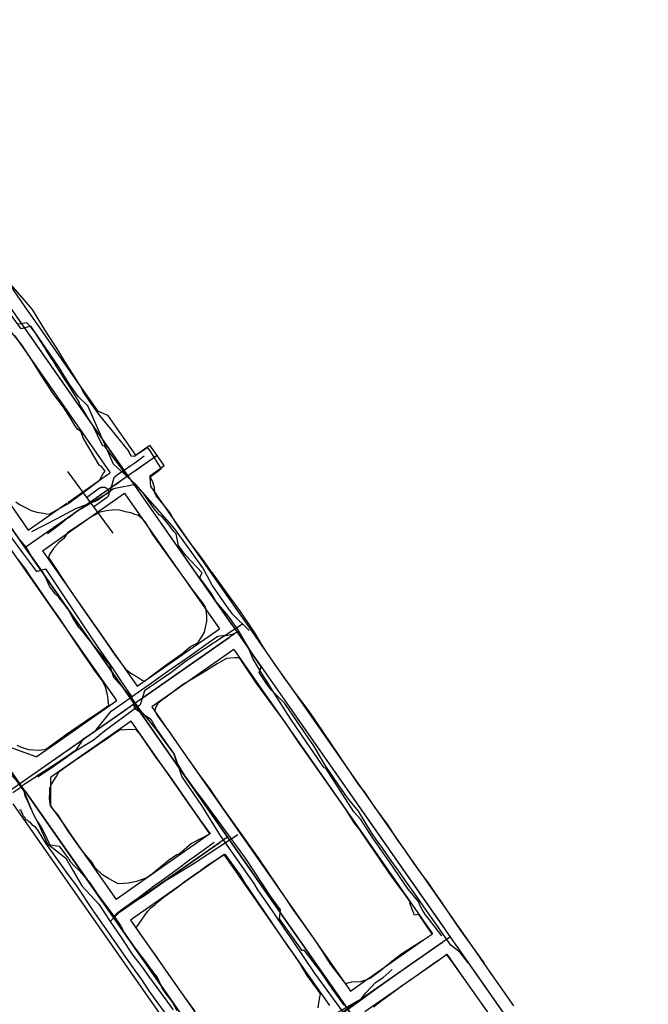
# Model space of a CAD drawing. Header units: inches. Extents: x 1 to 626000, y 0 to 7596230.
# Tile 27 of 68: x 620892 to 621027, y 7594765 to 7594977. Entities that reach past the tile are written whole.
import ezdxf

# ---------------------------------------------------------------- set-up
doc = ezdxf.new("R2010")
doc.units = ezdxf.units.IN
doc.header["$MEASUREMENT"] = 0

msp = doc.modelspace()

# ---------------------------------------------------------------- linework, layer by layer
for points in [[(622284.4, 7592819.49), (619969.04, 7596133.21)], [(620686.12, 7595206.47), (621053.62, 7594680.36)], [(620674.71, 7595175.65), (621273.62, 7594318.49)], [(620780.01, 7595072.05), (620914.13, 7594880.06)], [(621273.62, 7594318.49), (620783.94, 7595019.32)], [(620889.17, 7594920.49), (620893.17, 7594914.76)], [(620933.22, 7594857.82), (620931.25, 7594860.6), (620928.63, 7594864.04), (620926.43, 7594867.18), (620925.28, 7594868.84), (620925.24, 7594868.89), (620924.33, 7594870.5), (620924.33, 7594870.51), (620922.25, 7594873.08), (620921.42, 7594874.13), (620921.07, 7594874.7), (620921.03, 7594875.92), (620920.61, 7594877.26), (620920.08, 7594878.21), (620921.68, 7594879.37), (620922.46, 7594879.96), (620920.24, 7594883.6), (620919.58, 7594884.49), (620916.69, 7594882.58), (620916.1, 7594882.65), (620915.55, 7594883.5), (620915.6, 7594883.67), (620912.24, 7594887.83), (620909.24, 7594891.41), (620907.23, 7594894.2), (620905.65, 7594896.65), (620904.94, 7594897.91), (620903.39, 7594900.45), (620901.78, 7594903.04), (620900.46, 7594905.2), (620900.26, 7594905.52), (620897.6, 7594909.64), (620894.83, 7594914.22), (620890.18, 7594919.52)], [(620893.17, 7594914.76), (620895.7, 7594911.15)], [(620905.59, 7594874.77), (620908.85, 7594877.21), (620909.1, 7594877.34), (620910.03, 7594879), (620910.42, 7594879.44), (620909.56, 7594880.52), (620909.21, 7594880.63), (620905.74, 7594886.42), (620905.16, 7594887.94), (620904.48, 7594888.48), (620903.91, 7594889.27), (620903.09, 7594890.62), (620901.44, 7594893.22), (620899.39, 7594895.93), (620897.13, 7594899.32), (620895.56, 7594901.81), (620894.79, 7594903.05), (620892.37, 7594906.82), (620889.66, 7594910.06)], [(620895.7, 7594911.15), (620904.71, 7594898.24)], [(620890.89, 7594908.61), (620901, 7594894.13)], [(620904.71, 7594898.24), (620908.78, 7594892.42)], [(620901, 7594894.13), (620905.44, 7594887.77)], [(620908.78, 7594892.42), (620908.78, 7594892.42)], [(620908.78, 7594892.42), (620910.91, 7594891.47)], [(620910.91, 7594891.47), (620916.92, 7594882.86)], [(620905.44, 7594887.77), (620911.51, 7594879.08)], [(620916.92, 7594882.86), (620919.58, 7594884.72)], [(620919.58, 7594884.72), (620920.04, 7594885.04)], [(620923.13, 7594880.61), (620920.04, 7594885.04)], [(620893.17, 7594862.98), (620921.58, 7594882.83)], [(620921.58, 7594882.83), (620921.59, 7594882.82)], [(620916.91, 7594879.56), (620919.95, 7594881.68)], [(620922.46, 7594880.15), (620923.13, 7594880.61)], [(620902.32, 7594879.31), (620912.05, 7594866.05)], [(620902.39, 7594872.71), (620910.94, 7594878.68)], [(620910.94, 7594878.68), (620911.51, 7594879.08)], [(620915.27, 7594878.42), (620915.27, 7594878.42)], [(620915.27, 7594878.42), (620915.27, 7594878.42)], [(620915.27, 7594878.41), (620915.27, 7594878.41)], [(620915.27, 7594878.41), (620915.27, 7594878.41)], [(620920.01, 7594878.43), (620922.46, 7594880.15)], [(620920.01, 7594878.43), (620920.07, 7594878.35)], [(620920.09, 7594878.13), (620920.07, 7594878.35)], [(620887.26, 7594876.16), (620893.84, 7594866.74)], [(620894.81, 7594864.12), (620913.63, 7594877.27)], [(620913.06, 7594876.87), (620913.16, 7594876.72)], [(620916.42, 7594876.78), (620937.6, 7594846.45)], [(620920.23, 7594876.02), (620920.09, 7594878.13)], [(620891.22, 7594872.79), (620892.15, 7594872.18), (620893.72, 7594871.37), (620894.52, 7594870.97), (620895.76, 7594870.56), (620897.14, 7594870.38), (620897.82, 7594870.25), (620898.4, 7594870.19), (620902.39, 7594872.38), (620905.59, 7594874.77)], [(620905.16, 7594868.06), (620914.6, 7594874.66)], [(620909.22, 7594875.75), (620906.43, 7594873.71)], [(620909.22, 7594875.75), (620909.29, 7594875.8), (620909.37, 7594875.85), (620909.45, 7594875.89), (620909.53, 7594875.92), (620909.61, 7594875.95), (620909.7, 7594875.97), (620909.79, 7594875.99), (620909.87, 7594876), (620909.96, 7594876), (620910.05, 7594876), (620910.14, 7594875.99), (620910.23, 7594875.97), (620910.32, 7594875.95), (620910.4, 7594875.92), (620910.48, 7594875.89), (620910.56, 7594875.85), (620910.64, 7594875.81), (620910.71, 7594875.76), (620910.78, 7594875.7), (620910.85, 7594875.65), (620910.91, 7594875.58), (620910.97, 7594875.51), (620911.02, 7594875.44), (620911.07, 7594875.37), (620911.11, 7594875.29), (620911.15, 7594875.21), (620911.18, 7594875.12), (620911.21, 7594875.04), (620911.22, 7594874.95), (620911.24, 7594874.86), (620911.24, 7594874.77), (620911.24, 7594874.69), (620911.24, 7594874.6), (620911.23, 7594874.51), (620911.21, 7594874.42), (620911.18, 7594874.34), (620911.15, 7594874.25), (620911.12, 7594874.17), (620911.08, 7594874.09), (620911.03, 7594874.02), (620910.98, 7594873.94), (620910.92, 7594873.88), (620910.86, 7594873.81), (620910.79, 7594873.75), (620910.72, 7594873.7)], [(620914.6, 7594874.66), (620914.82, 7594874.35)], [(620914.82, 7594874.35), (620924.57, 7594860.4)], [(620920.23, 7594876.02), (620928.97, 7594863.5)], [(620898.23, 7594851.03), (620882.33, 7594873.78)], [(620893.84, 7594866.74), (620902.16, 7594872.55)], [(620910.72, 7594873.7), (620907.94, 7594871.65)], [(620908.74, 7594870.34), (620907.32, 7594869.54), (620904.99, 7594867.94), (620902.33, 7594866.15), (620901.53, 7594864.9), (620900.46, 7594864.04), (620899.33, 7594862.79), (620898.45, 7594861.49), (620898.21, 7594860.85), (620899.7, 7594858.67), (620902.4, 7594854.54), (620905.94, 7594849.28), (620906.97, 7594847.87), (620909.83, 7594843.78), (620912.67, 7594839.7), (620914.86, 7594836.76), (620916.18, 7594835.79), (620917.32, 7594835.14), (620918.35, 7594834.44), (620918.9, 7594834.21), (620919.43, 7594834.66), (620920.39, 7594835.41), (620923.56, 7594837.78), (620926.91, 7594840.13), (620928.75, 7594841.67), (620930.35, 7594842.51), (620931.26, 7594843.91), (620931.77, 7594844.79), (620932.09, 7594846.14), (620932.25, 7594847.15), (620932.25, 7594848.19), (620932.11, 7594849.51), (620932.02, 7594850.13), (620931.34, 7594851.14), (620929.14, 7594854.02), (620928.09, 7594855.47)], [(620928.09, 7594855.47), (620924.89, 7594859.92), (620920.43, 7594866.09), (620919.09, 7594868.43), (620918.21, 7594869.27), (620917.45, 7594869.97), (620916.8, 7594870.06), (620916.03, 7594870.42), (620914.71, 7594870.64), (620914.07, 7594870.85), (620913.11, 7594871.11), (620911.94, 7594871.06), (620910.69, 7594870.88), (620909.27, 7594870.63), (620908.74, 7594870.34)], [(620896.93, 7594862.31), (620905.16, 7594868.06)], [(620928.97, 7594863.5), (620940.87, 7594846.47)], [(620893.17, 7594862.98), (620893.17, 7594862.98)], [(620893.17, 7594862.98), (620893.17, 7594862.98)], [(620893.17, 7594862.98), (620893.17, 7594862.98)], [(620894.32, 7594861.34), (620915.51, 7594831.01)], [(620896.93, 7594862.31), (620902.47, 7594854.4)], [(620891.4, 7594860.72), (620893.2, 7594858.39), (620894.14, 7594857), (620895.92, 7594854.38), (620898.27, 7594851.04), (620900.52, 7594847.77), (620903.32, 7594843.56), (620905.68, 7594840.02), (620905.68, 7594840.03), (620908.44, 7594836.08), (620909.91, 7594834.12), (620910.45, 7594832.98), (620910.82, 7594831.39), (620911.01, 7594830.19), (620911.11, 7594829.03), (620910.66, 7594828.57), (620909.22, 7594827.55), (620907.52, 7594826.49), (620901.89, 7594822.6), (620901.62, 7594822.4), (620897.64, 7594819.55), (620896.28, 7594819.32), (620895.01, 7594819.35), (620893.98, 7594819.49), (620892.64, 7594819.87), (620891.47, 7594820.42)], [(620924.57, 7594860.4), (620934.99, 7594845.47)], [(620933.22, 7594857.82), (620934.12, 7594856.56), (620936.95, 7594852.66), (620939.48, 7594849.22), (620942.52, 7594844.66), (620943.2, 7594843.52), (620943.94, 7594842.17), (620944.82, 7594840.82), (620946.95, 7594837.68), (620951.25, 7594831.67), (620954.21, 7594827.81), (620960.55, 7594818.43), (620964.89, 7594811.92), (620966.2, 7594810.32), (620968.36, 7594807.12), (620971.16, 7594803.22), (620973.23, 7594800.08), (620974.79, 7594797.93), (620976.72, 7594795.07), (620978.59, 7594792.51), (620979.84, 7594790.82), (620981.3, 7594788.65), (620982.49, 7594786.94), (620984.66, 7594783.75), (620986.83, 7594780.59), (620989.11, 7594777.46), (620991.9, 7594773.54)], [(620902.47, 7594854.4), (620917.32, 7594833.13)], [(620912.9, 7594830.04), (620898.25, 7594851)], [(620842.88, 7594777.82), (620938.75, 7594844.81)], [(620917.32, 7594833.13), (620934.99, 7594845.47)], [(620938.75, 7594844.81), (620938.75, 7594844.81)], [(620938.75, 7594844.81), (620938.75, 7594844.81)], [(620940.87, 7594846.47), (620948.84, 7594835.05)], [(620918.3, 7594830.52), (620937.11, 7594843.66)], [(620939.89, 7594843.17), (620983.42, 7594780.87)], [(620938.08, 7594841.05), (620920.42, 7594828.7)], [(620938.08, 7594841.05), (620944.54, 7594831.79)], [(620980.73, 7594779.84), (620979.8, 7594781.18), (620978.36, 7594783.34), (620977.84, 7594784.02), (620976.95, 7594783.86), (620975.95, 7594786.47), (620976.01, 7594786.74), (620974.76, 7594788.47), (620973.15, 7594790.68), (620971.42, 7594793.07), (620968.09, 7594797.97), (620967.22, 7594799.19), (620965.01, 7594802.47), (620964.06, 7594803.69), (620962.1, 7594806.74), (620955.78, 7594815.69), (620951.97, 7594821.1), (620949.14, 7594825.41), (620946.48, 7594829.01), (620943.01, 7594833.64), (620939.71, 7594838.63), (620939.33, 7594839.27), (620938.3, 7594839.27), (620936.52, 7594839.09), (620934.52, 7594837.96), (620931.03, 7594835.83), (620927.07, 7594833.42), (620923.22, 7594830.58), (620922.6, 7594830.12), (620921.74, 7594829.46), (620921.21, 7594828.58), (620921.12, 7594827.93), (620921.61, 7594826.86), (620924.5, 7594822.97), (620925.04, 7594822.14), (620927.28, 7594818.89), (620930.57, 7594814.24), (620932.7, 7594811.33), (620932.98, 7594810.89), (620935.68, 7594806.96), (620939.26, 7594801.94), (620943.32, 7594796.22), (620949.15, 7594787.61), (620950.66, 7594785.3), (620953.01, 7594782.03), (620955.66, 7594778.3), (620957.27, 7594775.75), (620957.88, 7594774.82), (620958.85, 7594773.3), (620961.5, 7594769.85), (620961.83, 7594769.43), (620962.06, 7594769.19), (620963.43, 7594769.57), (620965.4, 7594769.64), (620966.47, 7594769.95), (620967.38, 7594770.36), (620969.59, 7594771.94), (620972.09, 7594773.97), (620974.18, 7594775.62), (620978.9, 7594778.56)], [(620948.84, 7594835.05), (620950.83, 7594832.21)], [(620944.54, 7594831.79), (620946.46, 7594829.05)], [(620950.83, 7594832.21), (620966.57, 7594809.67)], [(620899.92, 7594820.97), (620912.9, 7594830.04)], [(620893.7, 7594813.33), (620915.02, 7594828.23)], [(620916.66, 7594829.37), (620916.66, 7594829.37)], [(620916.66, 7594829.37), (620916.66, 7594829.37)], [(620916.66, 7594829.37), (620916.66, 7594829.37)], [(620916.66, 7594829.37), (620916.66, 7594829.37)], [(620917.8, 7594827.73), (620935.56, 7594802.32)], [(620920.42, 7594828.7), (620927.64, 7594818.37)], [(620946.46, 7594829.05), (620962.07, 7594806.71)], [(620915.99, 7594825.61), (620902.94, 7594816.5)], [(620923.16, 7594815.35), (620915.99, 7594825.61)], [(620933.02, 7594801.4), (620928.99, 7594799.3), (620926.3, 7594796.97), (620925.84, 7594796.83), (620924.01, 7594795.62), (620920.67, 7594792.81), (620919.36, 7594791.91), (620917.16, 7594791.16), (620915.38, 7594790.76), (620913.21, 7594790.64), (620911.11, 7594791.76), (620909.85, 7594792.58), (620908.3, 7594794.05), (620907.61, 7594795.2), (620905.78, 7594797.38), (620905.14, 7594798.22), (620902.8, 7594801.48), (620902.49, 7594801.98), (620901.4, 7594803.67), (620900.41, 7594805.29), (620899.33, 7594806.51), (620898.64, 7594807.43), (620898.42, 7594808.91), (620898.51, 7594810.44), (620898.5, 7594811.24), (620898.86, 7594812.09), (620899.91, 7594813.67), (620900.5, 7594814.77), (620903.51, 7594816.93), (620906.11, 7594818.64), (620908.67, 7594820.44), (620911.06, 7594822.04), (620912.51, 7594823.1), (620913.78, 7594823.91), (620914.06, 7594823.78), (620915.57, 7594823.88), (620916.98, 7594823.8), (620918.03, 7594822.59), (620921.13, 7594818.09), (620924.15, 7594813.96), (620928.02, 7594808.34), (620930.88, 7594804.35), (620933.02, 7594801.4)], [(620895.6, 7594817.95), (620889.87, 7594820.05)], [(620895.6, 7594817.95), (620899.92, 7594820.97)], [(620927.64, 7594818.37), (620956.16, 7594777.55)], [(620902.94, 7594816.5), (620898.69, 7594813.53)], [(620932.94, 7594801.35), (620923.16, 7594815.35)], [(620898.69, 7594813.53), (620898.69, 7594807.42)], [(620892.07, 7594812.17), (620892.06, 7594812.18)], [(620892.07, 7594812.17), (620892.06, 7594812.18)], [(620892.07, 7594812.17), (620892.08, 7594812.17)], [(620892.07, 7594812.17), (620892.08, 7594812.17)], [(620893.22, 7594810.53), (620910.97, 7594785.14)], [(620966.57, 7594809.67), (620989.3, 7594777.13)], [(620890.58, 7594807.86), (620933.31, 7594746.7)], [(620923.59, 7594762.51), (620921.54, 7594765.31), (620919.88, 7594767.62), (620918.13, 7594770.24), (620917.26, 7594771.5), (620914.48, 7594775.35), (620911.19, 7594780.07), (620908.2, 7594784.38), (620907.92, 7594784.73), (620907.81, 7594784.9), (620904.35, 7594790.22), (620902.65, 7594792.35), (620897.68, 7594799.35), (620896.88, 7594800.63), (620895.88, 7594802.29), (620895.43, 7594802.83), (620894.85, 7594803.17), (620894.3, 7594803.92), (620894.04, 7594803.87), (620893.77, 7594804.32), (620893.45, 7594804.26), (620893.18, 7594805), (620892.84, 7594805.02), (620892.66, 7594805.74), (620892.43, 7594806.11), (620892.33, 7594806.45), (620892.02, 7594806.47)], [(620898.69, 7594807.42), (620901.73, 7594803.08)], [(620962.07, 7594806.71), (620980.8, 7594779.89)], [(620901.73, 7594803.08), (620903.19, 7594800.98)], [(620903.19, 7594800.98), (620912.78, 7594787.26)], [(620936.7, 7594800.68), (620912.11, 7594783.5)], [(620932.94, 7594801.35), (620912.78, 7594787.26)], [(620936.7, 7594800.68), (620936.7, 7594800.68)], [(620913.75, 7594784.64), (620935.06, 7594799.54)], [(620937.85, 7594799.04), (620961.33, 7594765.43)], [(620936.04, 7594796.92), (620915.87, 7594782.83)], [(620929.7, 7594763.26), (620927.58, 7594766.21), (620925.1, 7594769.68), (620923.08, 7594772.54), (620921.57, 7594774.8), (620919.83, 7594777.3), (620917.86, 7594780.02), (620917.12, 7594781.19), (620917.71, 7594782.07), (620919.53, 7594784.66), (620920.32, 7594785.52), (620921.13, 7594786.13), (620921.86, 7594786.8), (620922.91, 7594787.66), (620924.11, 7594788.57), (620926.21, 7594790.03), (620927.43, 7594791.05), (620930.9, 7594793.5), (620932.43, 7594794.64), (620936.15, 7594797), (620939.47, 7594792.47), (620940.42, 7594790.78), (620940.42, 7594790.79), (620944.59, 7594784.66), (620946.65, 7594781.58), (620949.7, 7594777.16), (620950.71, 7594775.78), (620952.47, 7594773.13), (620952.49, 7594773.05), (620953.81, 7594770.91), (620956.02, 7594767.85), (620956.62, 7594766.96), (620956.41, 7594765.88), (620956.26, 7594764.91), (620956.14, 7594763.97)], [(620951.8, 7594774.36), (620936.04, 7594796.92)], [(620912.11, 7594783.5), (620912.11, 7594783.5)], [(620913.26, 7594781.86), (620936.74, 7594748.25)], [(620915.87, 7594782.83), (620924.74, 7594770.14)], [(620888.7, 7594712.24), (620984.56, 7594779.22)], [(620978.9, 7594778.56), (620980.8, 7594779.89)], [(620984.56, 7594779.22), (620984.57, 7594779.23)], [(620984.56, 7594779.22), (620984.56, 7594779.22)], [(620984.56, 7594779.22), (620984.56, 7594779.22)], [(620956.16, 7594777.55), (620963.14, 7594767.55)], [(620964.12, 7594764.94), (620982.92, 7594778.08)], [(620966.21, 7594769.69), (620978.9, 7594778.56)], [(620985.71, 7594777.58), (621016.4, 7594733.66)], [(620989.3, 7594777.13), (620992.01, 7594773.25)], [(620981.99, 7594774.13), (620983.89, 7594775.46)], [(620987.49, 7594770.4), (620985.26, 7594773.53), (620983.83, 7594775.47)], [(620983.89, 7594775.46), (620987.5, 7594770.3)], [(620958.72, 7594764.46), (620951.8, 7594774.36)], [(620981.99, 7594774.13), (620976.33, 7594770.11), (620974.03, 7594768.54), (620972.66, 7594767.43), (620969.71, 7594765.29), (620968.13, 7594764.06)], [(620974.25, 7594768.73), (620981.99, 7594774.13)], [(620992.01, 7594773.25), (620998.22, 7594764.36)], [(620987.5, 7594770.3), (620993.81, 7594761.27)], [(620924.74, 7594770.14), (620938.55, 7594750.37)], [(620963.14, 7594767.55), (620966.21, 7594769.69)], [(620969.3, 7594765.27), (620974.2, 7594768.69)], [(620966.24, 7594763.13), (620969.3, 7594765.27)]]:
    msp.add_lwpolyline(points)
for points in [[(620941.38, 7594845.14, 134.44), (620937.9, 7594848.57, 134.66), (620937, 7594849.73, 134.79), (620933.4, 7594854.91, 135.25), (620931.4, 7594858.61, 135.49), (620929.04, 7594861.9, 135.33), (620925.31, 7594867.05, 135.24), (620916.96, 7594876.62, 135.37), (620912.19, 7594880.89, 135.5), (620906.69, 7594893.5, 135.8), (620904.6, 7594895.48, 135.71), (620902.71, 7594898.23, 135.59), (620900.51, 7594901.71, 135.59), (620898.4, 7594904.86, 135.72), (620894.44, 7594910.61, 135.83), (620892.33, 7594910.01, 136.05), (620890.07, 7594913.17, 136.28)], [(620915.16, 7594878.44, 139.22), (620913.23, 7594880.98, 139.14), (620911.87, 7594882.78, 139.2), (620911.18, 7594883.68, 139.24), (620910.38, 7594884.74, 139.62), (620909.81, 7594884.92, 139.99), (620907.68, 7594889.36, 139.04), (620907.35, 7594889.88, 139.25), (620906.44, 7594891.37, 139.38), (620905.87, 7594892.28, 139.53), (620905.79, 7594892.42, 139.89), (620905.76, 7594892.46, 140.12), (620904.91, 7594893.83, 140.16), (620904.8, 7594894.13, 140.29), (620904.9, 7594894.16, 140.35), (620903.48, 7594896.49, 139.91), (620902.52, 7594897.97, 139.63), (620901.76, 7594899.16, 139.72), (620900.94, 7594900.46, 139.91), (620900.54, 7594901.08, 140.33), (620899.91, 7594902.08, 140.76), (620899.37, 7594902.93, 140.9), (620898.75, 7594903.91, 140.62), (620898.27, 7594904.67, 140.63), (620897.69, 7594905.59, 140.72), (620897.36, 7594906.11, 140.74), (620895.83, 7594908.53, 140.45), (620895.35, 7594909.28, 141.03), (620894.48, 7594910.3, 140.78), (620893.55, 7594911.34, 140.98), (620891.76, 7594911.06, 141.12)], [(620918.81, 7594882.61, 139.16), (620916.79, 7594881.11, 139.13), (620915.94, 7594880.53, 139.24), (620913.28, 7594878.76, 139.13), (620912.31, 7594877.99, 139.07), (620911.45, 7594874.9, 139.28), (620909.68, 7594873.88, 139.13), (620907.1, 7594872.38, 139.14), (620905.56, 7594871.48, 139.27), (620904.03, 7594870.6, 139.44), (620902.89, 7594869.58, 139.55), (620902.16, 7594869.14, 139.29), (620900.91, 7594868.08, 139.18), (620898.04, 7594865.96, 138.98)], [(620988.46, 7594773.63, 127.75), (620986.77, 7594775.84, 128.11), (620984.74, 7594777.43, 128.49), (620982.69, 7594780.33, 129.04), (620981.93, 7594781.42, 129.34), (620979.42, 7594784.98, 130.08), (620977.34, 7594787.94, 130.71), (620974.86, 7594791.46, 131.31), (620973.89, 7594792.83, 131.61), (620972.08, 7594795.4, 132.09), (620970.09, 7594798.22, 132.56), (620968.72, 7594800.17, 132.84), (620967.78, 7594801.51, 133.16), (620964.88, 7594806.26, 133.66), (620962.49, 7594809.11, 134.23), (620959.82, 7594813.07, 134.96), (620959.36, 7594813.75, 135.25), (620957.59, 7594816.38, 135.82), (620955.25, 7594820.35, 136.34), (620953.49, 7594822.91, 136.68), (620951.69, 7594825.52, 137.03), (620949.02, 7594829.4, 137.55), (620946.08, 7594832.37, 137.94), (620945.26, 7594833.53, 138.07), (620944.22, 7594835.04, 138.26), (620943.5, 7594836.07, 138.4), (620943.97, 7594837.32, 138.45), (620942.54, 7594839.41, 138.72), (620941.98, 7594840.27, 138.81), (620940.44, 7594842.78, 138.78), (620939.58, 7594844.28, 138.9), (620938.7, 7594845.71, 139.11), (620938.03, 7594846.65, 139.26), (620937.33, 7594847.75, 139.25), (620936.5, 7594848.7, 139.23), (620934.34, 7594851.26, 139.25), (620933.19, 7594853.13, 139.38), (620930.99, 7594856.2, 139.2), (620930.75, 7594856.59, 139.21), (620931.29, 7594857.53, 139.19), (620927.79, 7594861.25, 138.84), (620926.17, 7594863.4, 138.83), (620925.7, 7594865.93, 139.13), (620925.21, 7594866.46, 139.28), (620924.36, 7594867.5, 139.37), (620923.15, 7594869.01, 139.3), (620922.66, 7594869.62, 139.3), (620922.01, 7594870.05, 139.48), (620921.43, 7594870.71, 139.6), (620921.17, 7594871, 139.69), (620920.66, 7594871.77, 139.63), (620919.82, 7594872.93, 139.42), (620918.8, 7594874.4, 139.2), (620915.16, 7594878.44, 139.22)], [(620894.68, 7594866.4, 134.96), (620900.1, 7594869.21, 135.25), (620904.11, 7594871.4, 135.58), (620908.61, 7594873.13, 135.64), (620912.22, 7594875.71, 135.4), (620916.96, 7594876.62, 135.37)], [(620889.87, 7594865.64, 134.76), (620892.68, 7594861.85, 135.14), (620895.65, 7594857.84, 135.61), (620897.61, 7594858.41, 135.55), (620899.74, 7594855.16, 135.85), (620908.03, 7594842.67, 136.77), (620909.46, 7594840.6, 136.8), (620912.15, 7594836.81, 136.65), (620913.91, 7594834.09, 136.38), (620916.07, 7594830.93, 136.04), (620916.74, 7594828.41, 135.98), (620920.24, 7594826.05, 135.54), (620921.45, 7594823.92, 135.22), (620923.28, 7594821.3, 134.92), (620925.28, 7594818.52, 134.71), (620926.92, 7594813.64, 134.3), (620931.12, 7594807.47, 133.62), (620935.23, 7594800.87, 132.75), (620942.41, 7594790.67, 131.29), (620943.2, 7594789.33, 131.1), (620945.56, 7594785.97, 130.52), (620946.77, 7594784.17, 130.06), (620949.01, 7594780.87, 129.44), (620950.46, 7594778.74, 129.31), (620953.31, 7594774.53, 128.72), (620955.37, 7594771.5, 128.41), (620962.96, 7594761.06, 126.05)], [(620961.81, 7594764.55, 130.39), (620959.36, 7594767.89, 130.98), (620956.78, 7594771.68, 131.81), (620953.29, 7594776.28, 132.4), (620952.75, 7594776.29, 132.52), (620950.76, 7594779.1, 132.94), (620947.91, 7594783.11, 133.65), (620948.1, 7594785.06, 133.87), (620946.1, 7594787.74, 134.48), (620940.57, 7594796.11, 135.76), (620934.4, 7594804.58, 136.85), (620930.83, 7594809.45, 137.53), (620930.42, 7594809.97, 137.84), (620927.56, 7594813.96, 138.25), (620925.84, 7594816.75, 138.41), (620925.18, 7594818.64, 138.57), (620922.94, 7594821.68, 138.9), (620921.44, 7594823.74, 139.19), (620919.9, 7594825.77, 139.43), (620918.99, 7594826.79, 139.46), (620918.01, 7594827.93, 139.6), (620915.91, 7594830.93, 139.6), (620912.31, 7594835.04, 140.11), (620911.41, 7594837.73, 140.32), (620909.26, 7594840.36, 140.6), (620907.72, 7594842.24, 140.64), (620905.87, 7594844.51, 140.73), (620904.78, 7594845.81, 140.56), (620903.94, 7594847.07, 140.52), (620903.48, 7594847.88, 140.44), (620902.51, 7594849.6, 140.29), (620901.38, 7594851.05, 140.13), (620900.36, 7594852.37, 139.88), (620899.69, 7594853.02, 139.69), (620898.48, 7594854.65, 139.66), (620897.25, 7594857.38, 139.4), (620894.61, 7594861.12, 139.12), (620893.41, 7594863.06, 139.04), (620891.82, 7594865.03, 138.55)], [(620939.97, 7594846.53, 134.53), (620927.71, 7594838.49, 134.61), (620924.52, 7594836.05, 135.16), (620922.29, 7594834.53, 135.64), (620918.86, 7594832.17, 135.91), (620917.92, 7594829.12, 135.89), (620914.33, 7594826.46, 135.78), (620910.31, 7594823.47, 135.96), (620907.86, 7594821.43, 135.87), (620903.66, 7594818.97, 135.7), (620901.92, 7594817.63, 135.68), (620899.44, 7594815.93, 135.57), (620895.94, 7594813.59, 135.31)], [(620890.57, 7594810.31, 139.29), (620892.27, 7594811.4, 139.34), (620892.97, 7594812.06, 139.33), (620895.78, 7594813.83, 139.04), (620895.77, 7594813.93, 139.08), (620897.7, 7594815.17, 139.09), (620899.39, 7594816.24, 139.18), (620901.9, 7594817.9, 139.39), (620903.08, 7594818.73, 139.65), (620904.27, 7594819.54, 139.76), (620905.81, 7594821.86, 139.64), (620908.24, 7594823.5, 139.74), (620911.7, 7594827.79, 139.56), (620914.28, 7594829.6, 139.55), (620916.07, 7594830.86, 139.6), (620918.2, 7594832.36, 139.53), (620920.36, 7594833.87, 139.56), (620924.19, 7594836.57, 139.6), (620926.91, 7594838.47, 139.27), (620928.75, 7594839.77, 138.94), (620929.75, 7594840.47, 138.86), (620932.6, 7594842.47, 138.79), (620934.67, 7594843.93, 138.87), (620936.25, 7594844.11, 138.79), (620936.43, 7594844.05, 139.1), (620937.99, 7594844.43, 139.05), (620939.14, 7594844.99, 139)], [(620982.83, 7594779.42, 125.26), (620981.39, 7594781.33, 125.59), (620980.16, 7594782.88, 125.92), (620979.31, 7594783.96, 126.13), (620978.6, 7594785.13, 126.35), (620978.18, 7594785.9, 126.37), (620977.81, 7594786.83, 126.45), (620975.58, 7594789.48, 127.26), (620971.54, 7594795.35, 128.46), (620968.67, 7594799.47, 128.99), (620967.94, 7594800.48, 129.08), (620965.36, 7594804.48, 129.45), (620963.91, 7594806.08, 129.64), (620961.48, 7594809.93, 130.5), (620957.88, 7594815.48, 131.96), (620957.49, 7594815.55, 132.13), (620953.73, 7594821.12, 132.81), (620950.22, 7594826.27, 133.34), (620946.56, 7594832.01, 133.8), (620945.37, 7594833.89, 133.68), (620943.77, 7594836.42, 133.6), (620942.22, 7594838.95, 133.81), (620941.28, 7594841.2, 134.12)], [(620888.8, 7594816.46, 139.41), (620892.92, 7594810.59, 139.27), (620893.16, 7594809.79, 139.29), (620893.1, 7594809.71, 139.11), (620893.1, 7594809.71, 139.03), (620893.6, 7594808.78, 139.01), (620894.41, 7594806.78, 138.9), (620894.78, 7594806.04, 139.05), (620895.5, 7594804.63, 138.99), (620895.77, 7594804.08, 138.95), (620896.74, 7594802.66, 138.82), (620897.54, 7594801.17, 138.69), (620898.34, 7594799.47, 138.67), (620898.47, 7594799.19, 138.57), (620898.56, 7594799.01, 138.52), (620900.5, 7594798.74, 138.45), (620901.73, 7594797.07, 138.29), (620902.39, 7594796.22, 138.19), (620902.6, 7594795.98, 138.01), (620902.98, 7594795.37, 137.87), (620903.7, 7594794.57, 137.78), (620904.91, 7594793.44, 137.63), (620907.12, 7594790.81, 137.64), (620908.84, 7594788.28, 137.47), (620912.35, 7594783.59, 136.96), (620913.69, 7594781.63, 136.7), (620913.87, 7594781.4, 136.54), (620914.94, 7594779.39, 136.39), (620917.26, 7594776.31, 136.19), (620918.87, 7594774.14, 136.06), (620920.05, 7594772.57, 135.91), (620921.13, 7594771.13, 135.7), (620921.58, 7594770.53, 135.61), (620922.79, 7594767.83, 135.37), (620924.92, 7594765.08, 135.05), (620925.86, 7594763.37, 134.78)], [(620890.13, 7594814.15, 135.45), (620892.51, 7594811.59, 135.24), (620892.69, 7594811.15, 135.26), (620893.08, 7594810.19, 135.29), (620894.22, 7594807.44, 135.32), (620894.94, 7594805.7, 135.26), (620896.09, 7594803.55, 135.19), (620896.83, 7594801.86, 135.16), (620897.93, 7594799.31, 135.05), (620901.97, 7594796.16, 134.29), (620903.35, 7594793.76, 133.87), (620905.43, 7594790.16, 133.82), (620909.05, 7594786.22, 133.53), (620911.52, 7594782.54, 133.06), (620913.86, 7594779.05, 132.67), (620916.38, 7594775.3, 132.39), (620918.34, 7594772.72, 132.23), (620919.76, 7594770.72, 132.15), (620921.54, 7594768.34, 131.86), (620925.02, 7594763.49, 131.21)], [(620911.52, 7594782.54, 133.06), (620913.62, 7594784.7, 132.88), (620915.9, 7594786.35, 132.96), (620918.69, 7594787.99, 133.01), (620923.55, 7594791.38, 133.06), (620925.45, 7594792.53, 133.08), (620929.35, 7594794.94, 133.05), (620932.89, 7594797.28, 133.04), (620938.91, 7594801.26, 132.74)], [(620933.83, 7594799.53, 136.29), (620932.27, 7594798.38, 136.47), (620929.72, 7594796.52, 136.49), (620928.58, 7594795.68, 136.61), (620926.22, 7594793.95, 136.59), (620924.05, 7594792.37, 136.52), (620922.48, 7594791.21, 136.56), (620921.13, 7594790.23, 136.64), (620919.9, 7594789.33, 136.66), (620918.99, 7594788.66, 136.72), (620918.72, 7594788.46, 136.89), (620918.38, 7594788.21, 136.98), (620917.49, 7594787.56, 137), (620916.61, 7594786.91, 136.97), (620914.1, 7594785.08, 137.03), (620912.8, 7594784.12, 136.99)], [(620977.95, 7594774.58, 129.12), (620976.27, 7594773.38, 129.34), (620972.8, 7594770.9, 129.52), (620968.56, 7594767.87, 129.89), (620966.98, 7594766.74, 130.11), (620965.81, 7594765.9, 130.1), (620961.44, 7594762.72, 130.31)], [(620919.77, 7594735.49, 129.02), (620924.55, 7594738.34, 128.58), (620928.37, 7594740.63, 128.55), (620933.69, 7594743.13, 127.96), (620936.7, 7594744.82, 127.65), (620939.49, 7594745.89, 127.46), (620940.36, 7594748.37, 127.3), (620943.87, 7594751.29, 127.27), (620947.34, 7594750.63, 127.41), (620948.68, 7594756.87, 127.23), (620951.64, 7594757.8, 127.11), (620955.17, 7594760.31, 126.89), (620958.55, 7594761.93, 126.71), (620965.44, 7594765.86, 126.3), (620966.49, 7594767.16, 126.31), (620968.54, 7594769.38, 126.23), (620970.18, 7594770.5, 126.19), (620972.16, 7594772.18, 126.13)]]:
    msp.add_polyline3d(points)

doc.saveas('drawing.dxf')
